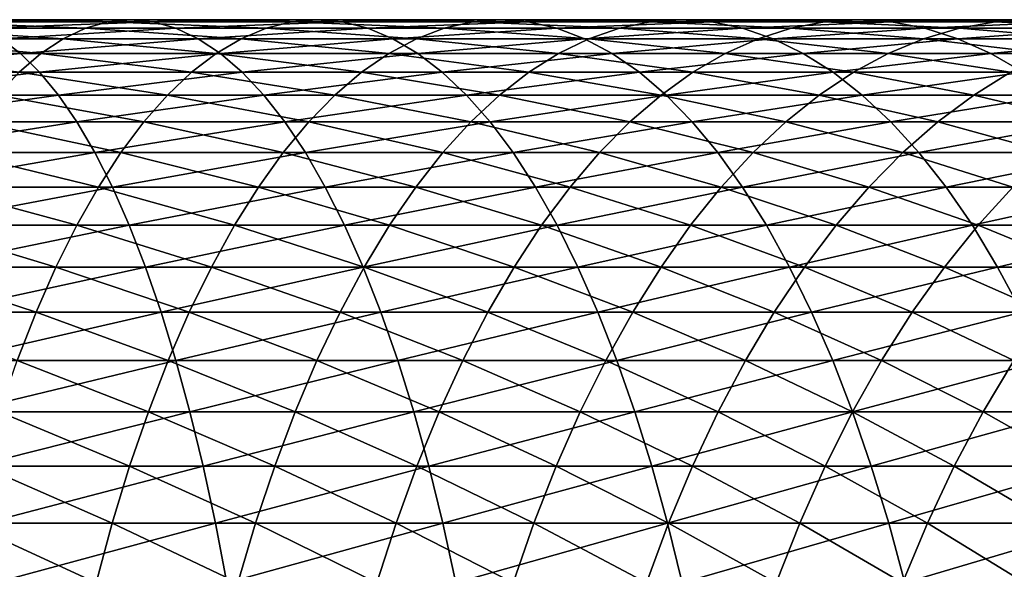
# Model space of a CAD drawing. Header units: metres. Extents: x -410 to 15, y -15 to 15.
# Tile 55 of 256: x -28.46 to -20.38, y 5.74 to 10.25. Entities that reach past the tile are written whole.
import ezdxf

# ---------------------------------------------------------------- set-up
doc = ezdxf.new("R2010")
doc.units = ezdxf.units.M
doc.layers.add('solid_508382', color=7, linetype='CONTINUOUS')

msp = doc.modelspace()

# ---------------------------------------------------------------- linework, layer by layer
at = {"layer": 'solid_508382'}
for points in [[(-29.578691, 10.094279, 138.971909), (-29.417835, 10.180694, 139.53949), (-28.099888, 10.094279, 138.520294)], [(-29.417835, 10.180694, 139.53949), (-29.25588, 10.232658, 140.110947), (-27.916204, 10.180694, 139.080917)], [(-29.417835, 10.180694, 139.53949), (-27.916204, 10.180694, 139.080917), (-28.099888, 10.094279, 138.520294)], [(-29.25588, 10.232658, 140.110947), (-29.093376, 10.25, 140.684357), (-27.731268, 10.232658, 139.645355)], [(-29.25588, 10.232658, 140.110947), (-27.731268, 10.232658, 139.645355), (-27.916204, 10.180694, 139.080917)], [(-29.093376, 10.25, 140.684357), (-27.545704, 10.25, 140.211716), (-27.731268, 10.232658, 139.645355)], [(-29.093376, 10.25, 140.684357), (-28.930872, 10.232658, 141.257751), (-27.545704, 10.25, 140.211716)], [(-28.930872, 10.232658, 141.257751), (-27.36014, 10.232658, 140.778076), (-27.545704, 10.25, 140.211716)], [(-28.930872, 10.232658, 141.257751), (-28.768917, 10.180694, 141.829224), (-27.36014, 10.232658, 140.778076)], [(-28.768917, 10.180694, 141.829224), (-27.175203, 10.180694, 141.342514), (-27.36014, 10.232658, 140.778076)], [(-28.768917, 10.180694, 141.829224), (-28.608061, 10.094279, 142.396805), (-27.175203, 10.180694, 141.342514)], [(-28.608061, 10.094279, 142.396805), (-26.991522, 10.094279, 141.903137), (-27.175203, 10.180694, 141.342514)], [(-28.099888, 10.094279, 138.520294), (-27.916204, 10.180694, 139.080917), (-26.640558, 10.094279, 138.009247)], [(-27.916204, 10.180694, 139.080917), (-27.731268, 10.232658, 139.645355), (-26.434351, 10.180694, 138.561966)], [(-27.916204, 10.180694, 139.080917), (-26.434351, 10.180694, 138.561966), (-26.640558, 10.094279, 138.009247)], [(-27.731268, 10.232658, 139.645355), (-27.545704, 10.25, 140.211716), (-26.226736, 10.232658, 139.118469)], [(-27.731268, 10.232658, 139.645355), (-26.226736, 10.232658, 139.118469), (-26.434351, 10.180694, 138.561966)], [(-27.545704, 10.25, 140.211716), (-26.018415, 10.25, 139.676865), (-26.226736, 10.232658, 139.118469)], [(-27.545704, 10.25, 140.211716), (-27.36014, 10.232658, 140.778076), (-26.018415, 10.25, 139.676865)], [(-27.36014, 10.232658, 140.778076), (-25.810095, 10.232658, 140.23526), (-26.018415, 10.25, 139.676865)], [(-27.36014, 10.232658, 140.778076), (-27.175203, 10.180694, 141.342514), (-25.810095, 10.232658, 140.23526)], [(-27.175203, 10.180694, 141.342514), (-25.60248, 10.180694, 140.791748), (-25.810095, 10.232658, 140.23526)], [(-27.175203, 10.180694, 141.342514), (-26.991522, 10.094279, 141.903137), (-25.60248, 10.180694, 140.791748)], [(-26.991522, 10.094279, 141.903137), (-25.396273, 10.094279, 141.344482), (-25.60248, 10.180694, 140.791748)], [(-26.640558, 10.094279, 138.009247), (-26.434351, 10.180694, 138.561966), (-25.203096, 10.094279, 137.439575)], [(-26.434351, 10.180694, 138.561966), (-26.226736, 10.232658, 139.118469), (-24.974701, 10.180694, 137.983521)], [(-26.434351, 10.180694, 138.561966), (-24.974701, 10.180694, 137.983521), (-25.203096, 10.094279, 137.439575)], [(-26.226736, 10.232658, 139.118469), (-26.018415, 10.25, 139.676865), (-24.744745, 10.232658, 138.531174)], [(-26.226736, 10.232658, 139.118469), (-24.744745, 10.232658, 138.531174), (-24.974701, 10.180694, 137.983521)], [(-26.018415, 10.25, 139.676865), (-24.514011, 10.25, 139.080673), (-24.744745, 10.232658, 138.531174)], [(-26.018415, 10.25, 139.676865), (-25.810095, 10.232658, 140.23526), (-24.514011, 10.25, 139.080673)], [(-25.810095, 10.232658, 140.23526), (-24.283276, 10.232658, 139.630188), (-24.514011, 10.25, 139.080673)], [(-25.810095, 10.232658, 140.23526), (-25.60248, 10.180694, 140.791748), (-24.283276, 10.232658, 139.630188)], [(-25.60248, 10.180694, 140.791748), (-24.053322, 10.180694, 140.177826), (-24.283276, 10.232658, 139.630188)], [(-25.60248, 10.180694, 140.791748), (-25.396273, 10.094279, 141.344482), (-24.053322, 10.180694, 140.177826)], [(-25.396273, 10.094279, 141.344482), (-23.824924, 10.094279, 140.721771), (-24.053322, 10.180694, 140.177826)], [(-25.203096, 10.094279, 137.439575), (-24.974701, 10.180694, 137.983521), (-23.78985, 10.094279, 136.812241)], [(-24.974701, 10.180694, 137.983521), (-24.744745, 10.232658, 138.531174), (-23.53964, 10.180694, 137.346497)], [(-24.974701, 10.180694, 137.983521), (-23.53964, 10.180694, 137.346497), (-23.78985, 10.094279, 136.812241)], [(-24.744745, 10.232658, 138.531174), (-24.514011, 10.25, 139.080673), (-23.287724, 10.232658, 137.884399)], [(-24.744745, 10.232658, 138.531174), (-23.287724, 10.232658, 137.884399), (-23.53964, 10.180694, 137.346497)], [(-24.514011, 10.25, 139.080673), (-23.034952, 10.25, 138.424118), (-23.287724, 10.232658, 137.884399)], [(-24.514011, 10.25, 139.080673), (-24.283276, 10.232658, 139.630188), (-23.034952, 10.25, 138.424118)], [(-24.283276, 10.232658, 139.630188), (-22.782179, 10.232658, 138.963852), (-23.034952, 10.25, 138.424118)], [(-24.283276, 10.232658, 139.630188), (-24.053322, 10.180694, 140.177826), (-22.782179, 10.232658, 138.963852)], [(-24.053322, 10.180694, 140.177826), (-22.530262, 10.180694, 139.501755), (-22.782179, 10.232658, 138.963852)], [(-24.053322, 10.180694, 140.177826), (-23.824924, 10.094279, 140.721771), (-22.530262, 10.180694, 139.501755)], [(-23.824924, 10.094279, 140.721771), (-22.280052, 10.094279, 140.035995), (-22.530262, 10.180694, 139.501755)], [(-23.78985, 10.094279, 136.812241), (-23.53964, 10.180694, 137.346497), (-22.403137, 10.094279, 136.128265)], [(-23.53964, 10.180694, 137.346497), (-23.287724, 10.232658, 137.884399), (-22.131523, 10.180694, 136.651962)], [(-23.53964, 10.180694, 137.346497), (-22.131523, 10.180694, 136.651962), (-22.403137, 10.094279, 136.128265)], [(-23.287724, 10.232658, 137.884399), (-23.034952, 10.25, 138.424118), (-21.858055, 10.232658, 137.17923)], [(-23.287724, 10.232658, 137.884399), (-21.858055, 10.232658, 137.17923), (-22.131523, 10.180694, 136.651962)], [(-23.034952, 10.25, 138.424118), (-21.583658, 10.25, 137.708282), (-21.858055, 10.232658, 137.17923)], [(-23.034952, 10.25, 138.424118), (-22.782179, 10.232658, 138.963852), (-21.583658, 10.25, 137.708282)], [(-22.782179, 10.232658, 138.963852), (-21.309261, 10.232658, 138.23735), (-21.583658, 10.25, 137.708282)], [(-22.782179, 10.232658, 138.963852), (-22.530262, 10.180694, 139.501755), (-21.309261, 10.232658, 138.23735)], [(-22.530262, 10.180694, 139.501755), (-21.035793, 10.180694, 138.764618), (-21.309261, 10.232658, 138.23735)], [(-22.530262, 10.180694, 139.501755), (-22.280052, 10.094279, 140.035995), (-21.035793, 10.180694, 138.764618)], [(-22.403137, 10.094279, 136.128265), (-22.131523, 10.180694, 136.651962), (-21.045221, 10.094279, 135.388748)], [(-22.280052, 10.094279, 140.035995), (-20.764179, 10.094279, 139.288315), (-21.035793, 10.180694, 138.764618)], [(-22.131523, 10.180694, 136.651962), (-21.858055, 10.232658, 137.17923), (-20.752647, 10.180694, 135.901031)], [(-22.131523, 10.180694, 136.651962), (-20.752647, 10.180694, 135.901031), (-21.045221, 10.094279, 135.388748)], [(-21.858055, 10.232658, 137.17923), (-21.583658, 10.25, 137.708282), (-20.458076, 10.232658, 136.416809)], [(-21.858055, 10.232658, 137.17923), (-20.458076, 10.232658, 136.416809), (-20.752647, 10.180694, 135.901031)], [(-21.583658, 10.25, 137.708282), (-20.162506, 10.25, 136.934326), (-20.458076, 10.232658, 136.416809)], [(-21.583658, 10.25, 137.708282), (-21.309261, 10.232658, 138.23735), (-20.162506, 10.25, 136.934326)], [(-21.309261, 10.232658, 138.23735), (-19.866936, 10.232658, 137.451859), (-20.162506, 10.25, 136.934326)], [(-21.309261, 10.232658, 138.23735), (-21.035793, 10.180694, 138.764618), (-19.866936, 10.232658, 137.451859)], [(-21.045221, 10.094279, 135.388748), (-20.752647, 10.180694, 135.901031), (-19.71833, 10.094279, 134.59491)], [(-21.035793, 10.180694, 138.764618), (-19.572365, 10.180694, 137.967636), (-19.866936, 10.232658, 137.451859)], [(-21.035793, 10.180694, 138.764618), (-20.764179, 10.094279, 139.288315), (-19.572365, 10.180694, 137.967636)], [(-20.764179, 10.094279, 139.288315), (-19.279791, 10.094279, 138.479919), (-19.572365, 10.180694, 137.967636)], [(-20.752647, 10.180694, 135.901031), (-20.458076, 10.232658, 136.416809), (-19.405275, 10.180694, 135.09494)], [(-20.752647, 10.180694, 135.901031), (-19.405275, 10.180694, 135.09494), (-19.71833, 10.094279, 134.59491)], [(-20.458076, 10.232658, 136.416809), (-20.162506, 10.25, 136.934326), (-19.090084, 10.232658, 135.598373)], [(-20.458076, 10.232658, 136.416809), (-19.090084, 10.232658, 135.598373), (-19.405275, 10.180694, 135.09494)], [(-30.106884, 9.97371, 143.392456), (-28.448845, 9.97371, 142.958603), (-28.608061, 10.094279, 142.396805)], [(-29.737906, 9.97371, 138.41011), (-29.578691, 10.094279, 138.971909), (-28.281694, 9.97371, 137.965408)], [(-29.578691, 10.094279, 138.971909), (-28.099888, 10.094279, 138.520294), (-28.281694, 9.97371, 137.965408)], [(-28.608061, 10.094279, 142.396805), (-28.448845, 9.97371, 142.958603), (-26.991522, 10.094279, 141.903137)], [(-28.448845, 9.97371, 142.958603), (-26.809713, 9.97371, 142.458023), (-26.991522, 10.094279, 141.903137)], [(-28.281694, 9.97371, 137.965408), (-28.099888, 10.094279, 138.520294), (-26.844662, 9.97371, 137.462158)], [(-28.099888, 10.094279, 138.520294), (-26.640558, 10.094279, 138.009247), (-26.844662, 9.97371, 137.462158)], [(-26.991522, 10.094279, 141.903137), (-26.809713, 9.97371, 142.458023), (-25.396273, 10.094279, 141.344482)], [(-26.844662, 9.97371, 137.462158), (-26.640558, 10.094279, 138.009247), (-25.429161, 9.97371, 136.901199)], [(-26.809713, 9.97371, 142.458023), (-25.192169, 9.97371, 141.891571), (-25.396273, 10.094279, 141.344482)], [(-26.640558, 10.094279, 138.009247), (-25.203096, 10.094279, 137.439575), (-25.429161, 9.97371, 136.901199)], [(-25.429161, 9.97371, 136.901199), (-25.203096, 10.094279, 137.439575), (-24.037506, 9.97371, 136.283447)], [(-25.396273, 10.094279, 141.344482), (-25.192169, 9.97371, 141.891571), (-23.824924, 10.094279, 140.721771)], [(-25.203096, 10.094279, 137.439575), (-23.78985, 10.094279, 136.812241), (-24.037506, 9.97371, 136.283447)], [(-25.192169, 9.97371, 141.891571), (-23.598862, 9.97371, 141.260147), (-23.824924, 10.094279, 140.721771)], [(-24.037506, 9.97371, 136.283447), (-23.78985, 10.094279, 136.812241), (-22.671978, 9.97371, 135.609909)], [(-23.824924, 10.094279, 140.721771), (-23.598862, 9.97371, 141.260147), (-22.280052, 10.094279, 140.035995)], [(-23.78985, 10.094279, 136.812241), (-22.403137, 10.094279, 136.128265), (-22.671978, 9.97371, 135.609909)], [(-23.598862, 9.97371, 141.260147), (-22.032396, 9.97371, 140.564804), (-22.280052, 10.094279, 140.035995)], [(-22.671978, 9.97371, 135.609909), (-22.403137, 10.094279, 136.128265), (-21.334808, 9.97371, 134.881699)], [(-22.403137, 10.094279, 136.128265), (-21.045221, 10.094279, 135.388748), (-21.334808, 9.97371, 134.881699)], [(-22.280052, 10.094279, 140.035995), (-22.032396, 9.97371, 140.564804), (-20.764179, 10.094279, 139.288315)], [(-22.032396, 9.97371, 140.564804), (-20.495338, 9.97371, 139.806656), (-20.764179, 10.094279, 139.288315)], [(-21.334808, 9.97371, 134.881699), (-21.045221, 10.094279, 135.388748), (-20.028189, 9.97371, 134.099991)], [(-21.045221, 10.094279, 135.388748), (-19.71833, 10.094279, 134.59491), (-20.028189, 9.97371, 134.099991)], [(-20.764179, 10.094279, 139.288315), (-20.495338, 9.97371, 139.806656), (-19.279791, 10.094279, 138.479919)], [(-20.495338, 9.97371, 139.806656), (-18.990204, 9.97371, 138.986969), (-19.279791, 10.094279, 138.479919)], [(-30.106884, 9.97371, 143.392456), (-29.972389, 9.819392, 143.952454), (-28.448845, 9.97371, 142.958603)], [(-29.972389, 9.819392, 143.952454), (-28.291811, 9.819392, 143.512695), (-28.448845, 9.97371, 142.958603)], [(-29.737906, 9.97371, 138.41011), (-28.281694, 9.97371, 137.965408), (-28.461012, 9.819392, 137.418106)], [(-28.461012, 9.819392, 137.418106), (-28.281694, 9.97371, 137.965408), (-27.045969, 9.819392, 136.922562)], [(-28.448845, 9.97371, 142.958603), (-28.291811, 9.819392, 143.512695), (-26.809713, 9.97371, 142.458023)], [(-28.291811, 9.819392, 143.512695), (-26.630396, 9.819392, 143.005325), (-26.809713, 9.97371, 142.458023)], [(-28.281694, 9.97371, 137.965408), (-26.844662, 9.97371, 137.462158), (-27.045969, 9.819392, 136.922562)], [(-27.045969, 9.819392, 136.922562), (-26.844662, 9.97371, 137.462158), (-25.652128, 9.819392, 136.370193)], [(-26.844662, 9.97371, 137.462158), (-25.429161, 9.97371, 136.901199), (-25.652128, 9.819392, 136.370193)], [(-26.809713, 9.97371, 142.458023), (-26.630396, 9.819392, 143.005325), (-25.192169, 9.97371, 141.891571)], [(-26.630396, 9.819392, 143.005325), (-24.990862, 9.819392, 142.431168), (-25.192169, 9.97371, 141.891571)], [(-25.652128, 9.819392, 136.370193), (-25.429161, 9.97371, 136.901199), (-24.281769, 9.819392, 135.761887)], [(-25.429161, 9.97371, 136.901199), (-24.037506, 9.97371, 136.283447), (-24.281769, 9.819392, 135.761887)], [(-25.192169, 9.97371, 141.891571), (-24.990862, 9.819392, 142.431168), (-23.598862, 9.97371, 141.260147)], [(-24.990862, 9.819392, 142.431168), (-23.375895, 9.819392, 141.791153), (-23.598862, 9.97371, 141.260147)], [(-24.281769, 9.819392, 135.761887), (-24.037506, 9.97371, 136.283447), (-22.937136, 9.819392, 135.098663)], [(-24.037506, 9.97371, 136.283447), (-22.671978, 9.97371, 135.609909), (-22.937136, 9.819392, 135.098663)], [(-23.598862, 9.97371, 141.260147), (-23.375895, 9.819392, 141.791153), (-22.032396, 9.97371, 140.564804)], [(-23.375895, 9.819392, 141.791153), (-21.788134, 9.819392, 141.086349), (-22.032396, 9.97371, 140.564804)], [(-22.937136, 9.819392, 135.098663), (-22.671978, 9.97371, 135.609909), (-21.62043, 9.819392, 134.381592)], [(-22.671978, 9.97371, 135.609909), (-21.334808, 9.97371, 134.881699), (-21.62043, 9.819392, 134.381592)], [(-22.032396, 9.97371, 140.564804), (-21.788134, 9.819392, 141.086349), (-20.495338, 9.97371, 139.806656)], [(-21.788134, 9.819392, 141.086349), (-20.230179, 9.819392, 140.317902), (-20.495338, 9.97371, 139.806656)], [(-21.62043, 9.819392, 134.381592), (-21.334808, 9.97371, 134.881699), (-20.333805, 9.819392, 133.611847)], [(-21.334808, 9.97371, 134.881699), (-20.028189, 9.97371, 134.099991), (-20.333805, 9.819392, 133.611847)], [(-20.495338, 9.97371, 139.806656), (-20.230179, 9.819392, 140.317902), (-18.990204, 9.97371, 138.986969)], [(-29.972389, 9.819392, 143.952454), (-29.840219, 9.631849, 144.502777), (-28.291811, 9.819392, 143.512695)], [(-29.840219, 9.631849, 144.502777), (-28.137491, 9.631849, 144.05722), (-28.291811, 9.819392, 143.512695)], [(-28.637232, 9.631849, 136.880264), (-28.461012, 9.819392, 137.418106), (-27.243799, 9.631849, 136.392288)], [(-28.461012, 9.819392, 137.418106), (-27.045969, 9.819392, 136.922562), (-27.243799, 9.631849, 136.392288)], [(-28.291811, 9.819392, 143.512695), (-28.137491, 9.631849, 144.05722), (-26.630396, 9.819392, 143.005325)], [(-28.137491, 9.631849, 144.05722), (-26.454176, 9.631849, 143.543167), (-26.630396, 9.819392, 143.005325)], [(-27.243799, 9.631849, 136.392288), (-27.045969, 9.819392, 136.922562), (-25.871244, 9.631849, 135.848358)], [(-27.045969, 9.819392, 136.922562), (-25.652128, 9.819392, 136.370193), (-25.871244, 9.631849, 135.848358)], [(-26.630396, 9.819392, 143.005325), (-26.454176, 9.631849, 143.543167), (-24.990862, 9.819392, 142.431168)], [(-26.454176, 9.631849, 143.543167), (-24.793032, 9.631849, 142.961441), (-24.990862, 9.819392, 142.431168)], [(-25.871244, 9.631849, 135.848358), (-25.652128, 9.819392, 136.370193), (-24.521812, 9.631849, 135.249344)], [(-25.652128, 9.819392, 136.370193), (-24.281769, 9.819392, 135.761887), (-24.521812, 9.631849, 135.249344)], [(-24.990862, 9.819392, 142.431168), (-24.793032, 9.631849, 142.961441), (-23.375895, 9.819392, 141.791153)], [(-24.793032, 9.631849, 142.961441), (-23.156778, 9.631849, 142.312988), (-23.375895, 9.819392, 141.791153)], [(-24.521812, 9.631849, 135.249344), (-24.281769, 9.819392, 135.761887), (-23.197716, 9.631849, 134.596252)], [(-24.281769, 9.819392, 135.761887), (-22.937136, 9.819392, 135.098663), (-23.197716, 9.631849, 134.596252)], [(-23.375895, 9.819392, 141.791153), (-23.156778, 9.631849, 142.312988), (-21.788134, 9.819392, 141.086349)], [(-23.197716, 9.631849, 134.596252), (-22.937136, 9.819392, 135.098663), (-21.901117, 9.631849, 133.890121)], [(-23.156778, 9.631849, 142.312988), (-21.54809, 9.631849, 141.598907), (-21.788134, 9.819392, 141.086349)], [(-22.937136, 9.819392, 135.098663), (-21.62043, 9.819392, 134.381592), (-21.901117, 9.631849, 133.890121)], [(-21.901117, 9.631849, 133.890121), (-21.62043, 9.819392, 134.381592), (-20.63414, 9.631849, 133.132141)], [(-21.788134, 9.819392, 141.086349), (-21.54809, 9.631849, 141.598907), (-20.230179, 9.819392, 140.317902)], [(-21.62043, 9.819392, 134.381592), (-20.333805, 9.819392, 133.611847), (-20.63414, 9.631849, 133.132141)], [(-21.54809, 9.631849, 141.598907), (-19.969601, 9.631849, 140.820328), (-20.230179, 9.819392, 140.317902)], [(-20.63414, 9.631849, 133.132141), (-20.333805, 9.819392, 133.611847), (-19.398859, 9.631849, 132.323517)], [(-29.840219, 9.631849, 144.502777), (-29.710819, 9.411716, 145.041565), (-28.137491, 9.631849, 144.05722)], [(-29.710819, 9.411716, 145.041565), (-27.986403, 9.411716, 144.590347), (-28.137491, 9.631849, 144.05722)], [(-28.809759, 9.411716, 136.353699), (-28.637232, 9.631849, 136.880264), (-27.437483, 9.411716, 135.873138)], [(-28.637232, 9.631849, 136.880264), (-27.243799, 9.631849, 136.392288), (-27.437483, 9.411716, 135.873138)], [(-28.137491, 9.631849, 144.05722), (-27.986403, 9.411716, 144.590347), (-26.454176, 9.631849, 143.543167)], [(-27.986403, 9.411716, 144.590347), (-26.281651, 9.411716, 144.069733), (-26.454176, 9.631849, 143.543167)], [(-27.437483, 9.411716, 135.873138), (-27.243799, 9.631849, 136.392288), (-26.085768, 9.411716, 135.337448)], [(-27.243799, 9.631849, 136.392288), (-25.871244, 9.631849, 135.848358), (-26.085768, 9.411716, 135.337448)], [(-26.454176, 9.631849, 143.543167), (-26.281651, 9.411716, 144.069733), (-24.793032, 9.631849, 142.961441)], [(-26.281651, 9.411716, 144.069733), (-24.599348, 9.411716, 143.480591), (-24.793032, 9.631849, 142.961441)], [(-26.085768, 9.411716, 135.337448), (-25.871244, 9.631849, 135.848358), (-24.756826, 9.411716, 134.747543)], [(-25.871244, 9.631849, 135.848358), (-24.521812, 9.631849, 135.249344), (-24.756826, 9.411716, 134.747543)], [(-24.793032, 9.631849, 142.961441), (-24.599348, 9.411716, 143.480591), (-23.156778, 9.631849, 142.312988)], [(-24.756826, 9.411716, 134.747543), (-24.521812, 9.631849, 135.249344), (-23.452833, 9.411716, 134.104355)], [(-24.599348, 9.411716, 143.480591), (-22.942253, 9.411716, 142.823898), (-23.156778, 9.631849, 142.312988)], [(-24.521812, 9.631849, 135.249344), (-23.197716, 9.631849, 134.596252), (-23.452833, 9.411716, 134.104355)], [(-23.452833, 9.411716, 134.104355), (-23.197716, 9.631849, 134.596252), (-22.17592, 9.411716, 133.408951)], [(-23.197716, 9.631849, 134.596252), (-21.901117, 9.631849, 133.890121), (-22.17592, 9.411716, 133.408951)], [(-23.156778, 9.631849, 142.312988), (-22.942253, 9.411716, 142.823898), (-21.54809, 9.631849, 141.598907)], [(-22.942253, 9.411716, 142.823898), (-21.313076, 9.411716, 142.100708), (-21.54809, 9.631849, 141.598907)], [(-22.17592, 9.411716, 133.408951), (-21.901117, 9.631849, 133.890121), (-20.928183, 9.411716, 132.662476)], [(-21.901117, 9.631849, 133.890121), (-20.63414, 9.631849, 133.132141), (-20.928183, 9.411716, 132.662476)], [(-21.54809, 9.631849, 141.598907), (-21.313076, 9.411716, 142.100708), (-19.969601, 9.631849, 140.820328)], [(-21.313076, 9.411716, 142.100708), (-19.714483, 9.411716, 141.31221), (-19.969601, 9.631849, 140.820328)], [(-20.928183, 9.411716, 132.662476), (-20.63414, 9.631849, 133.132141), (-19.711657, 9.411716, 131.866135)], [(-20.63414, 9.631849, 133.132141), (-19.398859, 9.631849, 132.323517), (-19.711657, 9.411716, 131.866135)], [(-29.710819, 9.411716, 145.041565), (-29.584627, 9.159735, 145.567001), (-27.986403, 9.411716, 144.590347)], [(-29.584627, 9.159735, 145.567001), (-27.839062, 9.159735, 145.110245), (-27.986403, 9.411716, 144.590347)], [(-28.978008, 9.159735, 135.840179), (-28.809759, 9.411716, 136.353699), (-27.626366, 9.159735, 135.366852)], [(-28.809759, 9.411716, 136.353699), (-27.437483, 9.411716, 135.873138), (-27.626366, 9.159735, 135.366852)], [(-27.986403, 9.411716, 144.590347), (-27.839062, 9.159735, 145.110245), (-26.281651, 9.411716, 144.069733)], [(-27.839062, 9.159735, 145.110245), (-26.1134, 9.159735, 144.583252), (-26.281651, 9.411716, 144.069733)], [(-27.626366, 9.159735, 135.366852), (-27.437483, 9.411716, 135.873138), (-26.294973, 9.159735, 134.839218)], [(-27.437483, 9.411716, 135.873138), (-26.085768, 9.411716, 135.337448), (-26.294973, 9.159735, 134.839218)], [(-26.294973, 9.159735, 134.839218), (-26.085768, 9.411716, 135.337448), (-24.986013, 9.159735, 134.258179)], [(-26.281651, 9.411716, 144.069733), (-26.1134, 9.159735, 144.583252), (-24.599348, 9.411716, 143.480591)], [(-26.1134, 9.159735, 144.583252), (-24.410467, 9.159735, 143.986877), (-24.599348, 9.411716, 143.480591)], [(-26.085768, 9.411716, 135.337448), (-24.756826, 9.411716, 134.747543), (-24.986013, 9.159735, 134.258179)], [(-24.986013, 9.159735, 134.258179), (-24.756826, 9.411716, 134.747543), (-23.701626, 9.159735, 133.624664)], [(-24.756826, 9.411716, 134.747543), (-23.452833, 9.411716, 134.104355), (-23.701626, 9.159735, 133.624664)], [(-24.599348, 9.411716, 143.480591), (-24.410467, 9.159735, 143.986877), (-22.942253, 9.411716, 142.823898)], [(-24.410467, 9.159735, 143.986877), (-22.733047, 9.159735, 143.322128), (-22.942253, 9.411716, 142.823898)], [(-23.701626, 9.159735, 133.624664), (-23.452833, 9.411716, 134.104355), (-22.443913, 9.159735, 132.939713)], [(-23.452833, 9.411716, 134.104355), (-22.17592, 9.411716, 133.408951), (-22.443913, 9.159735, 132.939713)], [(-22.942253, 9.411716, 142.823898), (-22.733047, 9.159735, 143.322128), (-21.313076, 9.411716, 142.100708)], [(-22.733047, 9.159735, 143.322128), (-21.083889, 9.159735, 142.590073), (-21.313076, 9.411716, 142.100708)], [(-22.443913, 9.159735, 132.939713), (-22.17592, 9.411716, 133.408951), (-21.214933, 9.159735, 132.204468)], [(-22.17592, 9.411716, 133.408951), (-20.928183, 9.411716, 132.662476), (-21.214933, 9.159735, 132.204468)], [(-21.313076, 9.411716, 142.100708), (-21.083889, 9.159735, 142.590073), (-19.714483, 9.411716, 141.31221)], [(-21.214933, 9.159735, 132.204468), (-20.928183, 9.411716, 132.662476), (-20.016701, 9.159735, 131.420105)], [(-21.083889, 9.159735, 142.590073), (-19.465691, 9.159735, 141.791916), (-19.714483, 9.411716, 141.31221)], [(-20.928183, 9.411716, 132.662476), (-19.711657, 9.411716, 131.866135), (-20.016701, 9.159735, 131.420105)], [(-29.584627, 9.159735, 145.567001), (-29.46207, 8.87676, 146.077301), (-27.839062, 9.159735, 145.110245)], [(-29.46207, 8.87676, 146.077301), (-27.695965, 8.87676, 145.615158), (-27.839062, 9.159735, 145.110245)], [(-29.141411, 8.87676, 135.341461), (-28.978008, 9.159735, 135.840179), (-27.809807, 8.87676, 134.875137)], [(-28.978008, 9.159735, 135.840179), (-27.626366, 9.159735, 135.366852), (-27.809807, 8.87676, 134.875137)], [(-27.839062, 9.159735, 145.110245), (-27.695965, 8.87676, 145.615158), (-26.1134, 9.159735, 144.583252)], [(-27.809807, 8.87676, 134.875137), (-27.626366, 9.159735, 135.366852), (-26.498154, 8.87676, 134.355331)], [(-27.695965, 8.87676, 145.615158), (-25.949997, 8.87676, 145.08197), (-26.1134, 9.159735, 144.583252)], [(-27.626366, 9.159735, 135.366852), (-26.294973, 9.159735, 134.839218), (-26.498154, 8.87676, 134.355331)], [(-26.498154, 8.87676, 134.355331), (-26.294973, 9.159735, 134.839218), (-25.208597, 8.87676, 133.782913)], [(-26.294973, 9.159735, 134.839218), (-24.986013, 9.159735, 134.258179), (-25.208597, 8.87676, 133.782913)], [(-26.1134, 9.159735, 144.583252), (-25.949997, 8.87676, 145.08197), (-24.410467, 9.159735, 143.986877)], [(-25.949997, 8.87676, 145.08197), (-24.227026, 8.87676, 144.478592), (-24.410467, 9.159735, 143.986877)], [(-25.208597, 8.87676, 133.782913), (-24.986013, 9.159735, 134.258179), (-23.943253, 8.87676, 133.158783)], [(-24.986013, 9.159735, 134.258179), (-23.701626, 9.159735, 133.624664), (-23.943253, 8.87676, 133.158783)], [(-24.410467, 9.159735, 143.986877), (-24.227026, 8.87676, 144.478592), (-22.733047, 9.159735, 143.322128)], [(-24.227026, 8.87676, 144.478592), (-22.529869, 8.87676, 143.806015), (-22.733047, 9.159735, 143.322128)], [(-23.943253, 8.87676, 133.158783), (-23.701626, 9.159735, 133.624664), (-22.704185, 8.87676, 132.483994)], [(-23.701626, 9.159735, 133.624664), (-22.443913, 9.159735, 132.939713), (-22.704185, 8.87676, 132.483994)], [(-22.733047, 9.159735, 143.322128), (-22.529869, 8.87676, 143.806015), (-21.083889, 9.159735, 142.590073)], [(-22.704185, 8.87676, 132.483994), (-22.443913, 9.159735, 132.939713), (-21.493425, 8.87676, 131.759644)], [(-22.529869, 8.87676, 143.806015), (-20.861305, 8.87676, 143.065338), (-21.083889, 9.159735, 142.590073)], [(-22.443913, 9.159735, 132.939713), (-21.214933, 9.159735, 132.204468), (-21.493425, 8.87676, 131.759644)], [(-21.493425, 8.87676, 131.759644), (-21.214933, 9.159735, 132.204468), (-20.312956, 8.87676, 130.986908)], [(-21.214933, 9.159735, 132.204468), (-20.016701, 9.159735, 131.420105), (-20.312956, 8.87676, 130.986908)], [(-21.083889, 9.159735, 142.590073), (-20.861305, 8.87676, 143.065338), (-19.465691, 9.159735, 141.791916)], [(-20.861305, 8.87676, 143.065338), (-19.224064, 8.87676, 142.257782), (-19.465691, 9.159735, 141.791916)], [(-29.46207, 8.87676, 146.077301), (-29.343563, 8.56375, 146.57074), (-27.695965, 8.87676, 145.615158)], [(-29.343563, 8.56375, 146.57074), (-27.557596, 8.56375, 146.103394), (-27.695965, 8.87676, 145.615158)], [(-29.299414, 8.56375, 134.859222), (-29.141411, 8.87676, 135.341461), (-27.987186, 8.56375, 134.399689)], [(-29.141411, 8.87676, 135.341461), (-27.809807, 8.87676, 134.875137), (-27.987186, 8.56375, 134.399689)], [(-27.987186, 8.56375, 134.399689), (-27.809807, 8.87676, 134.875137), (-26.694618, 8.56375, 133.887451)], [(-27.809807, 8.87676, 134.875137), (-26.498154, 8.87676, 134.355331), (-26.694618, 8.56375, 133.887451)], [(-27.695965, 8.87676, 145.615158), (-27.557596, 8.56375, 146.103394), (-25.949997, 8.87676, 145.08197)], [(-27.557596, 8.56375, 146.103394), (-25.791994, 8.56375, 145.564209), (-25.949997, 8.87676, 145.08197)], [(-26.694618, 8.56375, 133.887451), (-26.498154, 8.87676, 134.355331), (-25.423828, 8.56375, 133.323349)], [(-26.498154, 8.87676, 134.355331), (-25.208597, 8.87676, 133.782913), (-25.423828, 8.56375, 133.323349)], [(-25.949997, 8.87676, 145.08197), (-25.791994, 8.56375, 145.564209), (-24.227026, 8.87676, 144.478592)], [(-25.791994, 8.56375, 145.564209), (-24.049646, 8.56375, 144.954041), (-24.227026, 8.87676, 144.478592)], [(-25.423828, 8.56375, 133.323349), (-25.208597, 8.87676, 133.782913), (-24.176893, 8.56375, 132.708298)], [(-25.208597, 8.87676, 133.782913), (-23.943253, 8.87676, 133.158783), (-24.176893, 8.56375, 132.708298)], [(-24.227026, 8.87676, 144.478592), (-24.049646, 8.56375, 144.954041), (-22.529869, 8.87676, 143.806015)], [(-24.176893, 8.56375, 132.708298), (-23.943253, 8.87676, 133.158783), (-22.955856, 8.56375, 132.043335)], [(-24.049646, 8.56375, 144.954041), (-22.333403, 8.56375, 144.273911), (-22.529869, 8.87676, 143.806015)], [(-23.943253, 8.87676, 133.158783), (-22.704185, 8.87676, 132.483994), (-22.955856, 8.56375, 132.043335)], [(-22.955856, 8.56375, 132.043335), (-22.704185, 8.87676, 132.483994), (-21.762716, 8.56375, 131.329514)], [(-22.704185, 8.87676, 132.483994), (-21.493425, 8.87676, 131.759644), (-21.762716, 8.56375, 131.329514)], [(-22.529869, 8.87676, 143.806015), (-22.333403, 8.56375, 144.273911), (-20.861305, 8.87676, 143.065338)], [(-22.333403, 8.56375, 144.273911), (-20.646074, 8.56375, 143.524902), (-20.861305, 8.87676, 143.065338)], [(-21.762716, 8.56375, 131.329514), (-21.493425, 8.87676, 131.759644), (-20.599422, 8.56375, 130.568024)], [(-21.493425, 8.87676, 131.759644), (-20.312956, 8.87676, 130.986908), (-20.599422, 8.56375, 130.568024)], [(-20.861305, 8.87676, 143.065338), (-20.646074, 8.56375, 143.524902), (-19.224064, 8.87676, 142.257782)], [(-20.646074, 8.56375, 143.524902), (-18.990421, 8.56375, 142.708267), (-19.224064, 8.87676, 142.257782)], [(-20.599422, 8.56375, 130.568024), (-20.312956, 8.87676, 130.986908), (-19.467882, 8.56375, 129.760101)], [(-29.451485, 8.221763, 134.395096), (-29.299414, 8.56375, 134.859222), (-28.157904, 8.221763, 133.942078)], [(-29.343563, 8.56375, 146.57074), (-29.229506, 8.221763, 147.045639), (-27.557596, 8.56375, 146.103394)], [(-29.299414, 8.56375, 134.859222), (-27.987186, 8.56375, 134.399689), (-28.157904, 8.221763, 133.942078)], [(-29.229506, 8.221763, 147.045639), (-27.424423, 8.221763, 146.573303), (-27.557596, 8.56375, 146.103394)], [(-28.157904, 8.221763, 133.942078), (-27.987186, 8.56375, 134.399689), (-26.883707, 8.221763, 133.437119)], [(-27.987186, 8.56375, 134.399689), (-26.694618, 8.56375, 133.887451), (-26.883707, 8.221763, 133.437119)], [(-27.557596, 8.56375, 146.103394), (-27.424423, 8.221763, 146.573303), (-25.791994, 8.56375, 145.564209)], [(-27.424423, 8.221763, 146.573303), (-25.639925, 8.221763, 146.028336), (-25.791994, 8.56375, 145.564209)], [(-26.883707, 8.221763, 133.437119), (-26.694618, 8.56375, 133.887451), (-25.630976, 8.221763, 132.881042)], [(-26.694618, 8.56375, 133.887451), (-25.423828, 8.56375, 133.323349), (-25.630976, 8.221763, 132.881042)], [(-25.791994, 8.56375, 145.564209), (-25.639925, 8.221763, 146.028336), (-24.049646, 8.56375, 144.954041)], [(-25.639925, 8.221763, 146.028336), (-23.878927, 8.221763, 145.411652), (-24.049646, 8.56375, 144.954041)], [(-25.630976, 8.221763, 132.881042), (-25.423828, 8.56375, 133.323349), (-24.401762, 8.221763, 132.274734)], [(-25.423828, 8.56375, 133.323349), (-24.176893, 8.56375, 132.708298), (-24.401762, 8.221763, 132.274734)], [(-24.401762, 8.221763, 132.274734), (-24.176893, 8.56375, 132.708298), (-23.198076, 8.221763, 131.619217)], [(-24.176893, 8.56375, 132.708298), (-22.955856, 8.56375, 132.043335), (-23.198076, 8.221763, 131.619217)], [(-24.049646, 8.56375, 144.954041), (-23.878927, 8.221763, 145.411652), (-22.333403, 8.56375, 144.273911)], [(-23.878927, 8.221763, 145.411652), (-22.144316, 8.221763, 144.724228), (-22.333403, 8.56375, 144.273911)], [(-23.198076, 8.221763, 131.619217), (-22.955856, 8.56375, 132.043335), (-22.021893, 8.221763, 130.915543)], [(-22.955856, 8.56375, 132.043335), (-21.762716, 8.56375, 131.329514), (-22.021893, 8.221763, 130.915543)], [(-22.333403, 8.56375, 144.273911), (-22.144316, 8.221763, 144.724228), (-20.646074, 8.56375, 143.524902)], [(-22.144316, 8.221763, 144.724228), (-20.438927, 8.221763, 143.967209), (-20.646074, 8.56375, 143.524902)], [(-22.021893, 8.221763, 130.915543), (-21.762716, 8.56375, 131.329514), (-20.875132, 8.221763, 130.164886)], [(-21.762716, 8.56375, 131.329514), (-20.599422, 8.56375, 130.568024), (-20.875132, 8.221763, 130.164886)], [(-20.875132, 8.221763, 130.164886), (-20.599422, 8.56375, 130.568024), (-19.75967, 8.221763, 129.368439)], [(-20.646074, 8.56375, 143.524902), (-20.438927, 8.221763, 143.967209), (-18.990421, 8.56375, 142.708267)], [(-20.599422, 8.56375, 130.568024), (-19.467882, 8.56375, 129.760101), (-19.75967, 8.221763, 129.368439)], [(-20.438927, 8.221763, 143.967209), (-18.765554, 8.221763, 143.14183), (-18.990421, 8.56375, 142.708267)], [(-29.597105, 7.851955, 133.950638), (-29.451485, 8.221763, 134.395096), (-28.321383, 7.851955, 133.503891)], [(-29.451485, 8.221763, 134.395096), (-28.157904, 8.221763, 133.942078), (-28.321383, 7.851955, 133.503891)], [(-29.229506, 8.221763, 147.045639), (-29.120285, 7.851955, 147.500412), (-27.424423, 8.221763, 146.573303)], [(-29.120285, 7.851955, 147.500412), (-27.296898, 7.851955, 147.023285), (-27.424423, 8.221763, 146.573303)], [(-28.321383, 7.851955, 133.503891), (-28.157904, 8.221763, 133.942078), (-27.064775, 7.851955, 133.005905)], [(-28.157904, 8.221763, 133.942078), (-26.883707, 8.221763, 133.437119), (-27.064775, 7.851955, 133.005905)], [(-27.424423, 8.221763, 146.573303), (-27.296898, 7.851955, 147.023285), (-25.639925, 8.221763, 146.028336)], [(-27.296898, 7.851955, 147.023285), (-25.494303, 7.851955, 146.472794), (-25.639925, 8.221763, 146.028336)], [(-27.064775, 7.851955, 133.005905), (-26.883707, 8.221763, 133.437119), (-25.829338, 7.851955, 132.457489)], [(-26.883707, 8.221763, 133.437119), (-25.630976, 8.221763, 132.881042), (-25.829338, 7.851955, 132.457489)], [(-25.829338, 7.851955, 132.457489), (-25.630976, 8.221763, 132.881042), (-24.617094, 7.851955, 131.859558)], [(-25.639925, 8.221763, 146.028336), (-25.494303, 7.851955, 146.472794), (-23.878927, 8.221763, 145.411652)], [(-25.630976, 8.221763, 132.881042), (-24.401762, 8.221763, 132.274734), (-24.617094, 7.851955, 131.859558)], [(-25.494303, 7.851955, 146.472794), (-23.715448, 7.851955, 145.849838), (-23.878927, 8.221763, 145.411652)], [(-24.617094, 7.851955, 131.859558), (-24.401762, 8.221763, 132.274734), (-23.430025, 7.851955, 131.213089)], [(-24.401762, 8.221763, 132.274734), (-23.198076, 8.221763, 131.619217), (-23.430025, 7.851955, 131.213089)], [(-23.878927, 8.221763, 145.411652), (-23.715448, 7.851955, 145.849838), (-22.144316, 8.221763, 144.724228)], [(-23.715448, 7.851955, 145.849838), (-21.963247, 7.851955, 145.155457), (-22.144316, 8.221763, 144.724228)], [(-23.430025, 7.851955, 131.213089), (-23.198076, 8.221763, 131.619217), (-22.270077, 7.851955, 130.519135)], [(-23.198076, 8.221763, 131.619217), (-22.021893, 8.221763, 130.915543), (-22.270077, 7.851955, 130.519135)], [(-22.270077, 7.851955, 130.519135), (-22.021893, 8.221763, 130.915543), (-21.139147, 7.851955, 129.778824)], [(-22.144316, 8.221763, 144.724228), (-21.963247, 7.851955, 145.155457), (-20.438927, 8.221763, 143.967209)], [(-22.021893, 8.221763, 130.915543), (-20.875132, 8.221763, 130.164886), (-21.139147, 7.851955, 129.778824)], [(-21.963247, 7.851955, 145.155457), (-20.240564, 7.851955, 144.390762), (-20.438927, 8.221763, 143.967209)], [(-21.139147, 7.851955, 129.778824), (-20.875132, 8.221763, 130.164886), (-20.039087, 7.851955, 128.993378)], [(-20.875132, 8.221763, 130.164886), (-19.75967, 8.221763, 129.368439), (-20.039087, 7.851955, 128.993378)], [(-20.438927, 8.221763, 143.967209), (-20.240564, 7.851955, 144.390762), (-18.765554, 8.221763, 143.14183)], [(-29.597105, 7.851955, 133.950638), (-28.321383, 7.851955, 133.503891), (-28.47707, 7.45558, 133.086578)], [(-29.120285, 7.851955, 147.500412), (-29.016272, 7.45558, 147.933502), (-27.296898, 7.851955, 147.023285)], [(-29.016272, 7.45558, 147.933502), (-27.175453, 7.45558, 147.451813), (-27.296898, 7.851955, 147.023285)], [(-28.47707, 7.45558, 133.086578), (-28.321383, 7.851955, 133.503891), (-27.237213, 7.45558, 132.59523)], [(-28.321383, 7.851955, 133.503891), (-27.064775, 7.851955, 133.005905), (-27.237213, 7.45558, 132.59523)], [(-27.296898, 7.851955, 147.023285), (-27.175453, 7.45558, 147.451813), (-25.494303, 7.851955, 146.472794)], [(-27.237213, 7.45558, 132.59523), (-27.064775, 7.851955, 133.005905), (-26.018246, 7.45558, 132.054138)], [(-27.175453, 7.45558, 147.451813), (-25.355623, 7.45558, 146.896057), (-25.494303, 7.851955, 146.472794)], [(-27.064775, 7.851955, 133.005905), (-25.829338, 7.851955, 132.457489), (-26.018246, 7.45558, 132.054138)], [(-26.018246, 7.45558, 132.054138), (-25.829338, 7.851955, 132.457489), (-24.822161, 7.45558, 131.464172)], [(-25.829338, 7.851955, 132.457489), (-24.617094, 7.851955, 131.859558), (-24.822161, 7.45558, 131.464172)], [(-25.494303, 7.851955, 146.472794), (-25.355623, 7.45558, 146.896057), (-23.715448, 7.851955, 145.849838)], [(-25.355623, 7.45558, 146.896057), (-23.559763, 7.45558, 146.267151), (-23.715448, 7.851955, 145.849838)], [(-24.822161, 7.45558, 131.464172), (-24.617094, 7.851955, 131.859558), (-23.650917, 7.45558, 130.826324)], [(-24.617094, 7.851955, 131.859558), (-23.430025, 7.851955, 131.213089), (-23.650917, 7.45558, 130.826324)], [(-23.715448, 7.851955, 145.849838), (-23.559763, 7.45558, 146.267151), (-21.963247, 7.851955, 145.155457)], [(-23.650917, 7.45558, 130.826324), (-23.430025, 7.851955, 131.213089), (-22.506433, 7.45558, 130.141617)], [(-23.559763, 7.45558, 146.267151), (-21.790808, 7.45558, 145.566116), (-21.963247, 7.851955, 145.155457)], [(-23.430025, 7.851955, 131.213089), (-22.270077, 7.851955, 130.519135), (-22.506433, 7.45558, 130.141617)], [(-22.506433, 7.45558, 130.141617), (-22.270077, 7.851955, 130.519135), (-21.390579, 7.45558, 129.411179)], [(-22.270077, 7.851955, 130.519135), (-21.139147, 7.851955, 129.778824), (-21.390579, 7.45558, 129.411179)], [(-21.963247, 7.851955, 145.155457), (-21.790808, 7.45558, 145.566116), (-20.240564, 7.851955, 144.390762)], [(-21.790808, 7.45558, 145.566116), (-20.051657, 7.45558, 144.794113), (-20.240564, 7.851955, 144.390762)], [(-21.390579, 7.45558, 129.411179), (-21.139147, 7.851955, 129.778824), (-20.305183, 7.45558, 128.6362)], [(-21.139147, 7.851955, 129.778824), (-20.039087, 7.851955, 128.993378), (-20.305183, 7.45558, 128.6362)], [(-29.016272, 7.45558, 147.933502), (-28.917816, 7.033977, 148.343445), (-27.175453, 7.45558, 147.451813)], [(-28.917816, 7.033977, 148.343445), (-27.060495, 7.033977, 147.857437), (-27.175453, 7.45558, 147.451813)], [(-28.624435, 7.033977, 132.691574), (-28.47707, 7.45558, 133.086578), (-27.400436, 7.033977, 132.206497)], [(-28.47707, 7.45558, 133.086578), (-27.237213, 7.45558, 132.59523), (-27.400436, 7.033977, 132.206497)], [(-27.400436, 7.033977, 132.206497), (-27.237213, 7.45558, 132.59523), (-26.197058, 7.033977, 131.672333)], [(-27.237213, 7.45558, 132.59523), (-26.018246, 7.45558, 132.054138), (-26.197058, 7.033977, 131.672333)], [(-27.175453, 7.45558, 147.451813), (-27.060495, 7.033977, 147.857437), (-25.355623, 7.45558, 146.896057)], [(-27.060495, 7.033977, 147.857437), (-25.224354, 7.033977, 147.296707), (-25.355623, 7.45558, 146.896057)], [(-26.197058, 7.033977, 131.672333), (-26.018246, 7.45558, 132.054138), (-25.016272, 7.033977, 131.08992)], [(-26.018246, 7.45558, 132.054138), (-24.822161, 7.45558, 131.464172), (-25.016272, 7.033977, 131.08992)], [(-25.355623, 7.45558, 146.896057), (-25.224354, 7.033977, 147.296707), (-23.559763, 7.45558, 146.267151)], [(-25.224354, 7.033977, 147.296707), (-23.412395, 7.033977, 146.662155), (-23.559763, 7.45558, 146.267151)], [(-25.016272, 7.033977, 131.08992), (-24.822161, 7.45558, 131.464172), (-23.860006, 7.033977, 130.46022)], [(-24.822161, 7.45558, 131.464172), (-23.650917, 7.45558, 130.826324), (-23.860006, 7.033977, 130.46022)], [(-23.860006, 7.033977, 130.46022), (-23.650917, 7.45558, 130.826324), (-22.730158, 7.033977, 129.784271)], [(-23.650917, 7.45558, 130.826324), (-22.506433, 7.45558, 130.141617), (-22.730158, 7.033977, 129.784271)], [(-23.559763, 7.45558, 146.267151), (-23.412395, 7.033977, 146.662155), (-21.790808, 7.45558, 145.566116)], [(-23.412395, 7.033977, 146.662155), (-21.627584, 7.033977, 145.954849), (-21.790808, 7.45558, 145.566116)], [(-22.730158, 7.033977, 129.784271), (-22.506433, 7.45558, 130.141617), (-21.628576, 7.033977, 129.063171)], [(-22.506433, 7.45558, 130.141617), (-21.390579, 7.45558, 129.411179), (-21.628576, 7.033977, 129.063171)], [(-21.790808, 7.45558, 145.566116), (-21.627584, 7.033977, 145.954849), (-20.051657, 7.45558, 144.794113)], [(-21.628576, 7.033977, 129.063171), (-21.390579, 7.45558, 129.411179), (-20.55706, 7.033977, 128.298111)], [(-21.627584, 7.033977, 145.954849), (-19.872845, 7.033977, 145.175919), (-20.051657, 7.45558, 144.794113)], [(-21.390579, 7.45558, 129.411179), (-20.305183, 7.45558, 128.6362), (-20.55706, 7.033977, 128.298111)], [(-20.55706, 7.033977, 128.298111), (-20.305183, 7.45558, 128.6362), (-19.517366, 7.033977, 127.490334)], [(-28.917816, 7.033977, 148.343445), (-28.825251, 6.588573, 148.728851), (-27.060495, 7.033977, 147.857437)], [(-28.825251, 6.588573, 148.728851), (-26.952417, 6.588573, 148.238785), (-27.060495, 7.033977, 147.857437)], [(-28.762985, 6.588573, 132.32019), (-28.624435, 7.033977, 132.691574), (-27.553894, 6.588573, 131.841034)], [(-28.624435, 7.033977, 132.691574), (-27.400436, 7.033977, 132.206497), (-27.553894, 6.588573, 131.841034)], [(-27.553894, 6.588573, 131.841034), (-27.400436, 7.033977, 132.206497), (-26.365171, 6.588573, 131.31337)], [(-27.400436, 7.033977, 132.206497), (-26.197058, 7.033977, 131.672333), (-26.365171, 6.588573, 131.31337)], [(-27.060495, 7.033977, 147.857437), (-26.952417, 6.588573, 148.238785), (-25.224354, 7.033977, 147.296707)], [(-26.952417, 6.588573, 148.238785), (-25.100939, 6.588573, 147.67337), (-25.224354, 7.033977, 147.296707)], [(-26.365171, 6.588573, 131.31337), (-26.197058, 7.033977, 131.672333), (-25.198765, 6.588573, 130.738052)], [(-26.197058, 7.033977, 131.672333), (-25.016272, 7.033977, 131.08992), (-25.198765, 6.588573, 130.738052)], [(-25.224354, 7.033977, 147.296707), (-25.100939, 6.588573, 147.67337), (-23.412395, 7.033977, 146.662155)], [(-25.198765, 6.588573, 130.738052), (-25.016272, 7.033977, 131.08992), (-24.056583, 6.588573, 130.116028)], [(-25.100939, 6.588573, 147.67337), (-23.273846, 6.588573, 147.033524), (-23.412395, 7.033977, 146.662155)], [(-25.016272, 7.033977, 131.08992), (-23.860006, 7.033977, 130.46022), (-24.056583, 6.588573, 130.116028)], [(-24.056583, 6.588573, 130.116028), (-23.860006, 7.033977, 130.46022), (-22.940496, 6.588573, 129.448303)], [(-23.860006, 7.033977, 130.46022), (-22.730158, 7.033977, 129.784271), (-22.940496, 6.588573, 129.448303)], [(-23.412395, 7.033977, 146.662155), (-23.273846, 6.588573, 147.033524), (-21.627584, 7.033977, 145.954849)], [(-23.273846, 6.588573, 147.033524), (-21.474129, 6.588573, 146.320312), (-21.627584, 7.033977, 145.954849)], [(-22.940496, 6.588573, 129.448303), (-22.730158, 7.033977, 129.784271), (-21.852331, 6.588573, 128.735992)], [(-22.730158, 7.033977, 129.784271), (-21.628576, 7.033977, 129.063171), (-21.852331, 6.588573, 128.735992)], [(-21.852331, 6.588573, 128.735992), (-21.628576, 7.033977, 129.063171), (-20.793867, 6.588573, 127.980247)], [(-21.628576, 7.033977, 129.063171), (-20.55706, 7.033977, 128.298111), (-20.793867, 6.588573, 127.980247)], [(-21.627584, 7.033977, 145.954849), (-21.474129, 6.588573, 146.320312), (-19.872845, 7.033977, 145.175919)], [(-21.474129, 6.588573, 146.320312), (-19.704731, 6.588573, 145.534882), (-19.872845, 7.033977, 145.175919)], [(-20.793867, 6.588573, 127.980247), (-20.55706, 7.033977, 128.298111), (-19.766836, 6.588573, 127.182312)], [(-20.55706, 7.033977, 128.298111), (-19.517366, 7.033977, 127.490334), (-19.766836, 6.588573, 127.182312)], [(-28.892248, 6.120875, 131.973709), (-28.762985, 6.588573, 132.32019), (-27.697063, 6.120875, 131.500076)], [(-28.825251, 6.588573, 148.728851), (-28.73889, 6.120875, 149.08844), (-26.952417, 6.588573, 148.238785)], [(-28.762985, 6.588573, 132.32019), (-27.553894, 6.588573, 131.841034), (-27.697063, 6.120875, 131.500076)], [(-28.73889, 6.120875, 149.08844), (-26.851583, 6.120875, 148.594589), (-26.952417, 6.588573, 148.238785)], [(-27.697063, 6.120875, 131.500076), (-27.553894, 6.588573, 131.841034), (-26.522017, 6.120875, 130.97847)], [(-27.553894, 6.588573, 131.841034), (-26.365171, 6.588573, 131.31337), (-26.522017, 6.120875, 130.97847)], [(-26.952417, 6.588573, 148.238785), (-26.851583, 6.120875, 148.594589), (-25.100939, 6.588573, 147.67337)], [(-26.851583, 6.120875, 148.594589), (-24.985798, 6.120875, 148.024796), (-25.100939, 6.588573, 147.67337)], [(-26.522017, 6.120875, 130.97847), (-26.365171, 6.588573, 131.31337), (-25.369028, 6.120875, 130.409775)], [(-26.365171, 6.588573, 131.31337), (-25.198765, 6.588573, 130.738052), (-25.369028, 6.120875, 130.409775)], [(-25.369028, 6.120875, 130.409775), (-25.198765, 6.588573, 130.738052), (-24.239985, 6.120875, 129.794891)], [(-25.198765, 6.588573, 130.738052), (-24.056583, 6.588573, 130.116028), (-24.239985, 6.120875, 129.794891)], [(-25.100939, 6.588573, 147.67337), (-24.985798, 6.120875, 148.024796), (-23.273846, 6.588573, 147.033524)], [(-24.985798, 6.120875, 148.024796), (-23.144585, 6.120875, 147.380005), (-23.273846, 6.588573, 147.033524)], [(-24.239985, 6.120875, 129.794891), (-24.056583, 6.588573, 130.116028), (-23.136738, 6.120875, 129.134857)], [(-24.056583, 6.588573, 130.116028), (-22.940496, 6.588573, 129.448303), (-23.136738, 6.120875, 129.134857)], [(-23.273846, 6.588573, 147.033524), (-23.144585, 6.120875, 147.380005), (-21.474129, 6.588573, 146.320312)], [(-23.144585, 6.120875, 147.380005), (-21.330957, 6.120875, 146.661285), (-21.474129, 6.588573, 146.320312)], [(-23.136738, 6.120875, 129.134857), (-22.940496, 6.588573, 129.448303), (-22.061089, 6.120875, 128.43074)], [(-22.940496, 6.588573, 129.448303), (-21.852331, 6.588573, 128.735992), (-22.061089, 6.120875, 128.43074)], [(-22.061089, 6.120875, 128.43074), (-21.852331, 6.588573, 128.735992), (-21.014799, 6.120875, 127.683693)], [(-21.852331, 6.588573, 128.735992), (-20.793867, 6.588573, 127.980247), (-21.014799, 6.120875, 127.683693)], [(-21.474129, 6.588573, 146.320312), (-21.330957, 6.120875, 146.661285), (-19.704731, 6.588573, 145.534882)], [(-21.330957, 6.120875, 146.661285), (-19.547886, 6.120875, 145.869781), (-19.704731, 6.588573, 145.534882)], [(-21.014799, 6.120875, 127.683693), (-20.793867, 6.588573, 127.980247), (-19.999582, 6.120875, 126.894936)], [(-20.793867, 6.588573, 127.980247), (-19.766836, 6.588573, 127.182312), (-19.999582, 6.120875, 126.894936)], [(-29.011786, 5.632467, 131.653305), (-28.892248, 6.120875, 131.973709), (-27.829464, 5.632467, 131.184753)], [(-28.892248, 6.120875, 131.973709), (-27.697063, 6.120875, 131.500076), (-27.829464, 5.632467, 131.184753)], [(-28.73889, 6.120875, 149.08844), (-28.659027, 5.632467, 149.420975), (-26.851583, 6.120875, 148.594589)], [(-28.659027, 5.632467, 149.420975), (-26.758335, 5.632467, 148.923615), (-26.851583, 6.120875, 148.594589)], [(-27.829464, 5.632467, 131.184753), (-27.697063, 6.120875, 131.500076), (-26.667063, 5.632467, 130.668762)], [(-27.697063, 6.120875, 131.500076), (-26.522017, 6.120875, 130.97847), (-26.667063, 5.632467, 130.668762)], [(-26.851583, 6.120875, 148.594589), (-26.758335, 5.632467, 148.923615), (-24.985798, 6.120875, 148.024796)], [(-26.758335, 5.632467, 148.923615), (-24.879316, 5.632467, 148.349792), (-24.985798, 6.120875, 148.024796)], [(-26.667063, 5.632467, 130.668762), (-26.522017, 6.120875, 130.97847), (-25.526482, 5.632467, 130.106186)], [(-26.522017, 6.120875, 130.97847), (-25.369028, 6.120875, 130.409775), (-25.526482, 5.632467, 130.106186)], [(-25.526482, 5.632467, 130.106186), (-25.369028, 6.120875, 130.409775), (-24.40959, 5.632467, 129.497925)], [(-25.369028, 6.120875, 130.409775), (-24.239985, 6.120875, 129.794891), (-24.40959, 5.632467, 129.497925)], [(-24.985798, 6.120875, 148.024796), (-24.879316, 5.632467, 148.349792), (-23.144585, 6.120875, 147.380005)], [(-24.879316, 5.632467, 148.349792), (-23.025045, 5.632467, 147.700424), (-23.144585, 6.120875, 147.380005)], [(-24.40959, 5.632467, 129.497925), (-24.239985, 6.120875, 129.794891), (-23.318214, 5.632467, 128.845001)], [(-24.239985, 6.120875, 129.794891), (-23.136738, 6.120875, 129.134857), (-23.318214, 5.632467, 128.845001)], [(-23.318214, 5.632467, 128.845001), (-23.136738, 6.120875, 129.134857), (-22.254141, 5.632467, 128.148453)], [(-23.144585, 6.120875, 147.380005), (-23.025045, 5.632467, 147.700424), (-21.330957, 6.120875, 146.661285)], [(-23.136738, 6.120875, 129.134857), (-22.061089, 6.120875, 128.43074), (-22.254141, 5.632467, 128.148453)], [(-23.025045, 5.632467, 147.700424), (-21.198557, 5.632467, 146.976593), (-21.330957, 6.120875, 146.661285)], [(-22.254141, 5.632467, 128.148453), (-22.061089, 6.120875, 128.43074), (-21.219112, 5.632467, 127.409447)], [(-22.061089, 6.120875, 128.43074), (-21.014799, 6.120875, 127.683693), (-21.219112, 5.632467, 127.409447)], [(-21.330957, 6.120875, 146.661285), (-21.198557, 5.632467, 146.976593), (-19.547886, 6.120875, 145.869781)], [(-21.219112, 5.632467, 127.409447), (-21.014799, 6.120875, 127.683693), (-20.214821, 5.632467, 126.629173)], [(-21.198557, 5.632467, 146.976593), (-19.40284, 5.632467, 146.179489), (-19.547886, 6.120875, 145.869781)], [(-21.014799, 6.120875, 127.683693), (-19.999582, 6.120875, 126.894936), (-20.214821, 5.632467, 126.629173)]]:
    msp.add_3dface(points, dxfattribs=at)

doc.saveas('drawing.dxf')
